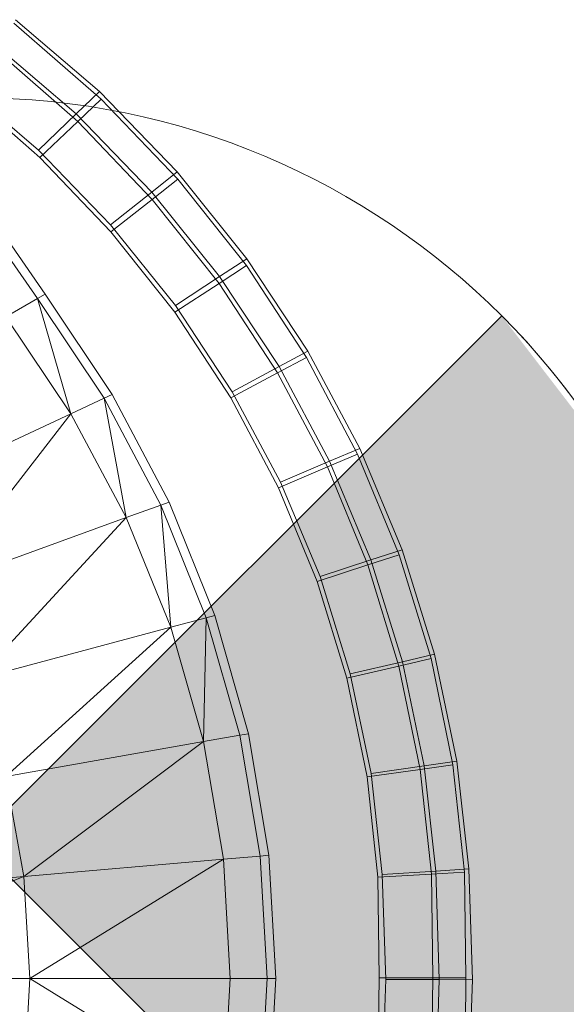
# Model space of a CAD drawing. Header units: metres. Extents: x 397.7 to 427.5, y 12.7 to 28.4.
# Tile 68 of 147: x 408.2194 to 408.2927, y 26.3077 to 26.4399. Entities that reach past the tile are written whole.
import ezdxf

# ---------------------------------------------------------------- set-up
doc = ezdxf.new("R2010")
doc.units = ezdxf.units.M
doc.layers.add('A-DETL-____-MBND', color=7, linetype='Continuous', lineweight=18)
doc.layers.add('A-DETL-GENF-OTLN', color=7, linetype='Continuous', lineweight=18)

# ---------------------------------------------------------------- blocks, each defined once
blk = doc.blocks.new('Family - Inodor P3-156643-06_ENLLUMENAT_P3')
at = {"layer": 'A-DETL-____-MBND', "color": 253, "true_color": 0xaaaaaa}
for p, q in [((0.66592, 0.32822), (0.67764, 0.318)), ((0.66592, 0.32822), (0.67764, 0.318)), ((0.6774, 0.31904), (0.66612, 0.32867)), ((0.6774, 0.31904), (0.66612, 0.32867)), ((0.66324, 0.32483), (0.67448, 0.31502)), ((0.66324, 0.32483), (0.67448, 0.31502)), ((0.67427, 0.31603), (0.66346, 0.32527)), ((0.67427, 0.31603), (0.66346, 0.32527)), ((0.66938, 0.31019), (0.6589, 0.31933)), ((0.66938, 0.31019), (0.6589, 0.31933)), ((0.66938, 0.31019), (0.6589, 0.31933)), ((0.6589, 0.31933), (0.66938, 0.31019)), ((0.6692, 0.31117), (0.65915, 0.31975)), ((0.6692, 0.31117), (0.65915, 0.31975)), ((0.67427, 0.31603), (0.6774, 0.31904)), ((0.6774, 0.31904), (0.67427, 0.31603)), ((0.68784, 0.30823), (0.6774, 0.31904)), ((0.68784, 0.30823), (0.6774, 0.31904)), ((0.67448, 0.31502), (0.67764, 0.318)), ((0.67764, 0.318), (0.67448, 0.31502)), ((0.67764, 0.318), (0.68792, 0.30725)), ((0.67764, 0.318), (0.68792, 0.30725)), ((0.6692, 0.31117), (0.67427, 0.31603)), ((0.67427, 0.31603), (0.6692, 0.31117)), ((0.66938, 0.31019), (0.67448, 0.31502)), ((0.67448, 0.31502), (0.66938, 0.31019)), ((0.68443, 0.30551), (0.67427, 0.31603)), ((0.68443, 0.30551), (0.67427, 0.31603)), ((0.67448, 0.31502), (0.68449, 0.30455)), ((0.67448, 0.31502), (0.68449, 0.30455)), ((0.6789, 0.30112), (0.6692, 0.31117)), ((0.6789, 0.30112), (0.6692, 0.31117)), ((0.67894, 0.30018), (0.66938, 0.31019)), ((0.67894, 0.30018), (0.66938, 0.31019)), ((0.67894, 0.30018), (0.66938, 0.31019)), ((0.66938, 0.31019), (0.67894, 0.30018)), ((0.68443, 0.30551), (0.68784, 0.30823)), ((0.68784, 0.30823), (0.68443, 0.30551)), ((0.69719, 0.29658), (0.68784, 0.30823)), ((0.69719, 0.29658), (0.68784, 0.30823)), ((0.68449, 0.30455), (0.68792, 0.30725)), ((0.68792, 0.30725), (0.68449, 0.30455)), ((0.68792, 0.30725), (0.69713, 0.29566)), ((0.68792, 0.30725), (0.69713, 0.29566)), ((0.6789, 0.30112), (0.68443, 0.30551)), ((0.68443, 0.30551), (0.6789, 0.30112)), ((0.69353, 0.29417), (0.68443, 0.30551)), ((0.69353, 0.29417), (0.68443, 0.30551)), ((0.6691, 0.29122), (0.65998, 0.30427)), ((0.66095, 0.30494), (0.67013, 0.29181)), ((0.67894, 0.30018), (0.68449, 0.30455)), ((0.68449, 0.30455), (0.67894, 0.30018)), ((0.68449, 0.30455), (0.69346, 0.29326)), ((0.68449, 0.30455), (0.69346, 0.29326)), ((0.6876, 0.29028), (0.6789, 0.30112)), ((0.6876, 0.29028), (0.6789, 0.30112)), ((0.68752, 0.28939), (0.67894, 0.30018)), ((0.68752, 0.28939), (0.67894, 0.30018)), ((0.68752, 0.28939), (0.67894, 0.30018)), ((0.67894, 0.30018), (0.68752, 0.28939)), ((0.69353, 0.29417), (0.69719, 0.29658)), ((0.69719, 0.29658), (0.69353, 0.29417)), ((0.70537, 0.28418), (0.69719, 0.29658)), ((0.70537, 0.28418), (0.69719, 0.29658)), ((0.69346, 0.29326), (0.69713, 0.29566)), ((0.69713, 0.29566), (0.69346, 0.29326)), ((0.69713, 0.29566), (0.70519, 0.28332)), ((0.69713, 0.29566), (0.70519, 0.28332)), ((0.6876, 0.29028), (0.69353, 0.29417)), ((0.69353, 0.29417), (0.6876, 0.29028)), ((0.7015, 0.28209), (0.69353, 0.29417)), ((0.7015, 0.28209), (0.69353, 0.29417)), ((0.68752, 0.28939), (0.69346, 0.29326)), ((0.69346, 0.29326), (0.68752, 0.28939)), ((0.69346, 0.29326), (0.70131, 0.28125)), ((0.69346, 0.29326), (0.70131, 0.28125)), ((0.6691, 0.29122), (0.66482, 0.28875)), ((0.67013, 0.29181), (0.6691, 0.29122)), ((0.67804, 0.27783), (0.6691, 0.29122)), ((0.6691, 0.29122), (0.67355, 0.27574)), ((0.67013, 0.29181), (0.67911, 0.27833)), ((0.69523, 0.27872), (0.6876, 0.29028)), ((0.69523, 0.27872), (0.6876, 0.29028)), ((0.67355, 0.27574), (0.66482, 0.28875)), ((0.69502, 0.27791), (0.68752, 0.28939)), ((0.69502, 0.27791), (0.68752, 0.28939)), ((0.69502, 0.27791), (0.68752, 0.28939)), ((0.68752, 0.28939), (0.69502, 0.27791)), ((0.70131, 0.28125), (0.70519, 0.28332)), ((0.70519, 0.28332), (0.70131, 0.28125)), ((0.7015, 0.28209), (0.70537, 0.28418)), ((0.70537, 0.28418), (0.7015, 0.28209)), ((0.70519, 0.28332), (0.71205, 0.27034)), ((0.70519, 0.28332), (0.71205, 0.27034)), ((0.71234, 0.27111), (0.70537, 0.28418)), ((0.71234, 0.27111), (0.70537, 0.28418)), ((0.69523, 0.27872), (0.7015, 0.28209)), ((0.7015, 0.28209), (0.69523, 0.27872)), ((0.70828, 0.26938), (0.7015, 0.28209)), ((0.70828, 0.26938), (0.7015, 0.28209)), ((0.69502, 0.27791), (0.70131, 0.28125)), ((0.70131, 0.28125), (0.69502, 0.27791)), ((0.70131, 0.28125), (0.70799, 0.26861)), ((0.70131, 0.28125), (0.70799, 0.26861)), ((0.67804, 0.27783), (0.67355, 0.27574)), ((0.67911, 0.27833), (0.67804, 0.27783)), ((0.68564, 0.2635), (0.67804, 0.27783)), ((0.67804, 0.27783), (0.68099, 0.2618)), ((0.67911, 0.27833), (0.68675, 0.2639)), ((0.70141, 0.26582), (0.69502, 0.27791)), ((0.70141, 0.26582), (0.69502, 0.27791)), ((0.70141, 0.26582), (0.69502, 0.27791)), ((0.69502, 0.27791), (0.70141, 0.26582)), ((0.70172, 0.26656), (0.69523, 0.27872)), ((0.70172, 0.26656), (0.69523, 0.27872)), ((0.67355, 0.27574), (0.64904, 0.26431)), ((0.67355, 0.27574), (0.65562, 0.25257)), ((0.68099, 0.2618), (0.67355, 0.27574)), ((0.70828, 0.26938), (0.71234, 0.27111)), ((0.71234, 0.27111), (0.70828, 0.26938)), ((0.71803, 0.2575), (0.71234, 0.27111)), ((0.71803, 0.2575), (0.71234, 0.27111)), ((0.70799, 0.26861), (0.71205, 0.27034)), ((0.71205, 0.27034), (0.70799, 0.26861)), ((0.71205, 0.27034), (0.71764, 0.25682)), ((0.71205, 0.27034), (0.71764, 0.25682)), ((0.70141, 0.26582), (0.70799, 0.26861)), ((0.70799, 0.26861), (0.70141, 0.26582)), ((0.70172, 0.26656), (0.70828, 0.26938)), ((0.70828, 0.26938), (0.70172, 0.26656)), ((0.70799, 0.26861), (0.71343, 0.25545)), ((0.70799, 0.26861), (0.71343, 0.25545)), ((0.71382, 0.25612), (0.70828, 0.26938)), ((0.71382, 0.25612), (0.70828, 0.26938)), ((0.70661, 0.25324), (0.70141, 0.26582)), ((0.70661, 0.25324), (0.70141, 0.26582)), ((0.70661, 0.25324), (0.70141, 0.26582)), ((0.70141, 0.26582), (0.70661, 0.25324)), ((0.70701, 0.25389), (0.70172, 0.26656)), ((0.70701, 0.25389), (0.70172, 0.26656)), ((0.68564, 0.2635), (0.68099, 0.2618)), ((0.68675, 0.2639), (0.68564, 0.2635)), ((0.69174, 0.24836), (0.68564, 0.2635)), ((0.68564, 0.2635), (0.68697, 0.24708)), ((0.68675, 0.2639), (0.69289, 0.24866)), ((0.68099, 0.2618), (0.65562, 0.25257)), ((0.68099, 0.2618), (0.66094, 0.2401)), ((0.68697, 0.24708), (0.68099, 0.2618)), ((0.71343, 0.25545), (0.71764, 0.25682)), ((0.71764, 0.25682), (0.71343, 0.25545)), ((0.71382, 0.25612), (0.71803, 0.2575)), ((0.71803, 0.2575), (0.71382, 0.25612)), ((0.71764, 0.25682), (0.72192, 0.24287)), ((0.71764, 0.25682), (0.72192, 0.24287)), ((0.72239, 0.24346), (0.71803, 0.2575)), ((0.72239, 0.24346), (0.71803, 0.2575)), ((0.70661, 0.25324), (0.71343, 0.25545)), ((0.71343, 0.25545), (0.70661, 0.25324)), ((0.70701, 0.25389), (0.71382, 0.25612)), ((0.71382, 0.25612), (0.70701, 0.25389)), ((0.71343, 0.25545), (0.7176, 0.24187)), ((0.71343, 0.25545), (0.7176, 0.24187)), ((0.71807, 0.24244), (0.71382, 0.25612)), ((0.71807, 0.24244), (0.71382, 0.25612)), ((0.71107, 0.24081), (0.70701, 0.25389)), ((0.71107, 0.24081), (0.70701, 0.25389)), ((0.7106, 0.24026), (0.70661, 0.25324)), ((0.7106, 0.24026), (0.70661, 0.25324)), ((0.7106, 0.24026), (0.70661, 0.25324)), ((0.70661, 0.25324), (0.7106, 0.24026)), ((0.69289, 0.24866), (0.69174, 0.24836)), ((0.69289, 0.24866), (0.6974, 0.23279)), ((0.69174, 0.24836), (0.68697, 0.24708)), ((0.69174, 0.24836), (0.69136, 0.23173)), ((0.69623, 0.23259), (0.69174, 0.24836)), ((0.68697, 0.24708), (0.66094, 0.2401)), ((0.68697, 0.24708), (0.66485, 0.22705)), ((0.69136, 0.23173), (0.68697, 0.24708)), ((0.71807, 0.24244), (0.72239, 0.24346)), ((0.72239, 0.24346), (0.71807, 0.24244)), ((0.72538, 0.22909), (0.72239, 0.24346)), ((0.72538, 0.22909), (0.72239, 0.24346)), ((0.71107, 0.24081), (0.71807, 0.24244)), ((0.71807, 0.24244), (0.71107, 0.24081)), ((0.7176, 0.24187), (0.72192, 0.24287)), ((0.72192, 0.24287), (0.7176, 0.24187)), ((0.72098, 0.22846), (0.71807, 0.24244)), ((0.72098, 0.22846), (0.71807, 0.24244)), ((0.72192, 0.24287), (0.72485, 0.22862)), ((0.72192, 0.24287), (0.72485, 0.22862)), ((0.7106, 0.24026), (0.7176, 0.24187)), ((0.7176, 0.24187), (0.7106, 0.24026)), ((0.71386, 0.22743), (0.71107, 0.24081)), ((0.71386, 0.22743), (0.71107, 0.24081)), ((0.7176, 0.24187), (0.72045, 0.22799)), ((0.7176, 0.24187), (0.72045, 0.22799)), ((0.71333, 0.22699), (0.7106, 0.24026)), ((0.71333, 0.22699), (0.7106, 0.24026)), ((0.71333, 0.22699), (0.7106, 0.24026)), ((0.7106, 0.24026), (0.71333, 0.22699)), ((0.6974, 0.23279), (0.69623, 0.23259)), ((0.6974, 0.23279), (0.70015, 0.21647)), ((0.69136, 0.23173), (0.66485, 0.22705)), ((0.69136, 0.23173), (0.66725, 0.21359)), ((0.69623, 0.23259), (0.69136, 0.23173)), ((0.69404, 0.21593), (0.69136, 0.23173)), ((0.69897, 0.21636), (0.69623, 0.23259)), ((0.72098, 0.22846), (0.72538, 0.22909)), ((0.72538, 0.22909), (0.72098, 0.22846)), ((0.72698, 0.21462), (0.72538, 0.22909)), ((0.72698, 0.21462), (0.72538, 0.22909)), ((0.71333, 0.22699), (0.72045, 0.22799)), ((0.72045, 0.22799), (0.71333, 0.22699)), ((0.71386, 0.22743), (0.72098, 0.22846)), ((0.72098, 0.22846), (0.71386, 0.22743)), ((0.72045, 0.22799), (0.72485, 0.22862)), ((0.72485, 0.22862), (0.72045, 0.22799)), ((0.72045, 0.22799), (0.72197, 0.21393)), ((0.72045, 0.22799), (0.72197, 0.21393)), ((0.72254, 0.21434), (0.72098, 0.22846)), ((0.72254, 0.21434), (0.72098, 0.22846)), ((0.72485, 0.22862), (0.72642, 0.21417)), ((0.72485, 0.22862), (0.72642, 0.21417)), ((0.66725, 0.21359), (0.66485, 0.22705)), ((0.71478, 0.21354), (0.71333, 0.22699)), ((0.71478, 0.21354), (0.71333, 0.22699)), ((0.71478, 0.21354), (0.71333, 0.22699)), ((0.71333, 0.22699), (0.71478, 0.21354)), ((0.71536, 0.21387), (0.71386, 0.22743)), ((0.71536, 0.21387), (0.71386, 0.22743)), ((0.69404, 0.21593), (0.66725, 0.21359)), ((0.69404, 0.21593), (0.66806, 0.19991)), ((0.69897, 0.21636), (0.69404, 0.21593)), ((0.69494, 0.19991), (0.69404, 0.21593)), ((0.70015, 0.21647), (0.69897, 0.21636)), ((0.69989, 0.19991), (0.69897, 0.21636)), ((0.70015, 0.21647), (0.70107, 0.19991)), ((0.71536, 0.21387), (0.72254, 0.21434)), ((0.72254, 0.21434), (0.71536, 0.21387)), ((0.72254, 0.21434), (0.72698, 0.21462)), ((0.72698, 0.21462), (0.72254, 0.21434)), ((0.72302, 0.19976), (0.72254, 0.21434)), ((0.72302, 0.19976), (0.72254, 0.21434)), ((0.72747, 0.19975), (0.72698, 0.21462)), ((0.72747, 0.19975), (0.72698, 0.21462)), ((0.66725, 0.21359), (0.63233, 0.21053)), ((0.66725, 0.21359), (0.63302, 0.19991)), ((0.66806, 0.19991), (0.66725, 0.21359)), ((0.71478, 0.21354), (0.72197, 0.21393)), ((0.72197, 0.21393), (0.71478, 0.21354)), ((0.71494, 0.19999), (0.71478, 0.21354)), ((0.71494, 0.19999), (0.71478, 0.21354)), ((0.71494, 0.19999), (0.71478, 0.21354)), ((0.71478, 0.21354), (0.71494, 0.19999)), ((0.71582, 0.19976), (0.71536, 0.21387)), ((0.71582, 0.19976), (0.71536, 0.21387)), ((0.72197, 0.21393), (0.72642, 0.21417)), ((0.72642, 0.21417), (0.72197, 0.21393)), ((0.72197, 0.21393), (0.72214, 0.19999)), ((0.72197, 0.21393), (0.72214, 0.19999)), ((0.72642, 0.21417), (0.72659, 0.19999)), ((0.72642, 0.21417), (0.72659, 0.19999)), ((0.66806, 0.19991), (0.63302, 0.19991)), ((0.66806, 0.19991), (0.66725, 0.18624)), ((0.69494, 0.19991), (0.66806, 0.19991)), ((0.69404, 0.1839), (0.66806, 0.19991)), ((0.69494, 0.19991), (0.69404, 0.1839)), ((0.69989, 0.19991), (0.69494, 0.19991)), ((0.69989, 0.19991), (0.69897, 0.18347)), ((0.70107, 0.19991), (0.69989, 0.19991)), ((0.70107, 0.19991), (0.70015, 0.18336)), ((0.71478, 0.18645), (0.71494, 0.19999)), ((0.71478, 0.18645), (0.71494, 0.19999)), ((0.71478, 0.18645), (0.71494, 0.19999)), ((0.71494, 0.19999), (0.71478, 0.18645)), ((0.71494, 0.19999), (0.72214, 0.19999)), ((0.72214, 0.19999), (0.71494, 0.19999)), ((0.71536, 0.18611), (0.71582, 0.19976)), ((0.71536, 0.18611), (0.71582, 0.19976)), ((0.71582, 0.19976), (0.72302, 0.19976)), ((0.72302, 0.19976), (0.71582, 0.19976)), ((0.72214, 0.19999), (0.72197, 0.18606)), ((0.72214, 0.19999), (0.72197, 0.18606)), ((0.72214, 0.19999), (0.72659, 0.19999)), ((0.72659, 0.19999), (0.72214, 0.19999)), ((0.72254, 0.18565), (0.72302, 0.19976)), ((0.72254, 0.18565), (0.72302, 0.19976)), ((0.72302, 0.19976), (0.72747, 0.19975)), ((0.72747, 0.19975), (0.72302, 0.19976)), ((0.72659, 0.19999), (0.72642, 0.18582)), ((0.72659, 0.19999), (0.72642, 0.18582)), ((0.72698, 0.18536), (0.72747, 0.19975)), ((0.72698, 0.18536), (0.72747, 0.19975))]:
    blk.add_line(p, q, dxfattribs=at)
blk = doc.blocks.new('LONDR55-XX_ZZ-ARQ-CAA-M3D-Londres55_ifc-1-06_ENLLUMENAT_P3')
at = {"layer": 'A-DETL-____-MBND', "color": 253, "lineweight": 18, "true_color": 0xaaaaaa}
blk.add_blockref('Family - Inodor P3-156643-06_ENLLUMENAT_P3', (407.55268, 26.11126), dxfattribs=at)
blk = doc.blocks.new('ZYR_06_02_02 Down Superficie - L 01-834878-06_ENLLUMENAT_P3')
at = {"layer": 'A-DETL-GENF-OTLN', "true_color": 0x00c400}
blk.add_hatch(color=92, dxfattribs=at).paths.add_polyline_path([(0.07071, -0.07071), (0.0866, -0.05), (0.09659, -0.02588), (0.1, 0), (0.09659, 0.02588), (0.0866, 0.05), (0.07071, 0.07071), (0, 0)])
at = {"layer": 'A-DETL-GENF-OTLN', "color": 92, "true_color": 0x00c400}
for p, q in [((-0.07071, 0.07071), (0.07071, -0.07071)), ((-0.07071, -0.07071), (0.07071, 0.07071)), ((0.07071, 0.07071), (0, 0)), ((0, 0), (0.07071, -0.07071))]:
    blk.add_line(p, q, dxfattribs=at)
blk.add_circle((0, 0), 0.1, dxfattribs=at)
blk.add_arc((0, 0), 0.1, 315, 45, dxfattribs=at)

msp = doc.modelspace()

# ---------------------------------------------------------------- block references
at = {"lineweight": 5}
msp.add_blockref('LONDR55-XX_ZZ-ARQ-CAA-M3D-Londres55_ifc-1-06_ENLLUMENAT_P3', (0, 0), dxfattribs=at)
at = {"layer": 'A-DETL-GENF-OTLN', "color": 92, "true_color": 0x00c400}
msp.add_blockref('ZYR_06_02_02 Down Superficie - L 01-834878-06_ENLLUMENAT_P3', (408.21336, 26.32946), dxfattribs=at)

doc.saveas('drawing.dxf')
